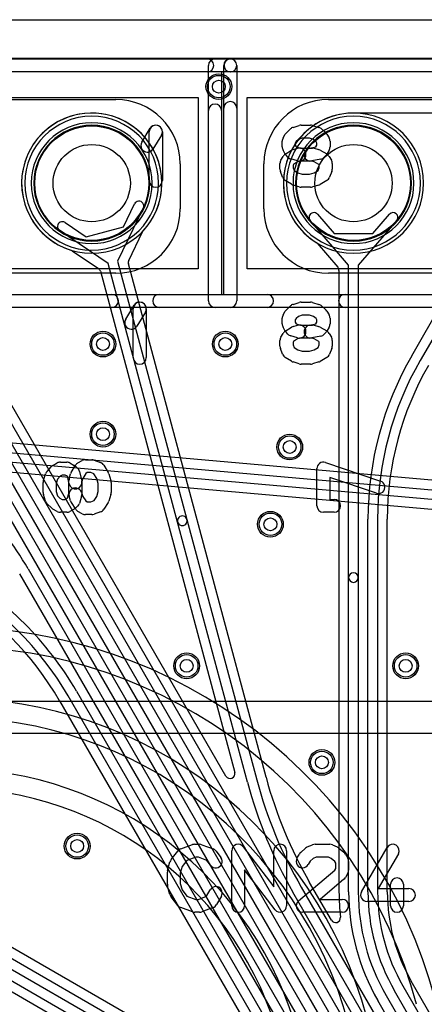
# Model space of a CAD drawing. Extents: x 0 to 57.1, y 0 to 59.8.
# Tile 34 of 45: x 29.1 to 35.4, y 44.5 to 59.8. Entities that reach past the tile are written whole.
import ezdxf

# ---------------------------------------------------------------- set-up
doc = ezdxf.new("R2010")
doc.units = 0
for name, color, linetype in [('Hole', 1, 'CONTINUOUS'), ('L1', 3, 'CONTINUOUS'), ('L2', 3, 'CONTINUOUS'), ('L3', 3, 'CONTINUOUS'), ('L4', 3, 'CONTINUOUS'), ('MetalMask-A', 176, 'CONTINUOUS'), ('Outline', 7, 'CONTINUOUS'), ('PartsArea-A', 111, 'CONTINUOUS'), ('PartsArea-B', 111, 'CONTINUOUS'), ('PartsSilk-A', 221, 'CONTINUOUS'), ('PartsSilk-B', 221, 'CONTINUOUS'), ('Resist-A', 2, 'CONTINUOUS'), ('Resist-B', 2, 'CONTINUOUS'), ('Silk-A', 140, 'CONTINUOUS'), ('Silk-B', 140, 'CONTINUOUS')]:
    doc.layers.add(name, color=color, linetype=linetype)

msp = doc.modelspace()

# ---------------------------------------------------------------- linework, layer by layer
at = {"layer": 'Hole'}
for centre, radius in [((32.2, 58.8), 0.1), ((30.226, 57.3), 0.6), ((34.29, 57.3), 0.6), ((30.4, 54.8), 0.1), ((32.3, 54.8), 0.1), ((30.4, 53.4), 0.1), ((33.3, 53.2), 0.1), ((33, 52), 0.1), ((31.7, 49.8), 0.1), ((35.1, 49.8), 0.1), ((33.8, 48.3), 0.1), ((30, 47), 0.1)]:
    msp.add_circle(centre, radius, dxfattribs=at)
at = {"layer": 'L1'}
for p, q in [((4.46017, 59.23996), (52.83039, 59.23996)), ((36.80031, 58.38904), (34.29, 58.38904)), ((31.02607, 56.91242), (30.62779, 56.09024)), ((30.71885, 56.62231), (30.89107, 56.97782)), ((33.73098, 56.81667), (33.98933, 56.51785)), ((34.59067, 56.51785), (34.84902, 56.81667)), ((29.81112, 56.68845), (30.13802, 56.46668)), ((30.13802, 56.46668), (30.71885, 56.62231)), ((34.215, 56.02748), (33.6175, 56.71857)), ((34.9625, 56.71857), (34.365, 56.02748)), ((30.48291, 56.05142), (29.7269, 56.56431)), ((30.79935, 56.10025), (31.01384, 56.54299)), ((33.98933, 56.51785), (34.59067, 56.51785)), ((33.72474, 56.36512), (34.0467, 55.99273)), ((29.92193, 56.25069), (30.32933, 55.9743)), ((32.8121, 43.21495), (10.50149, 56.09597)), ((31.55927, 52.03436), (30.48291, 56.05142)), ((30.62779, 56.09024), (31.70415, 52.07318)), ((32.93268, 48.06797), (30.79441, 56.04814)), ((34.215, 51.17247), (34.215, 56.02748)), ((34.365, 56.02748), (34.365, 51.17247)), ((10.4265, 55.96602), (32.7375, 43.08476)), ((30.35966, 55.93165), (32.44646, 48.14357)), ((34.06496, 55.94368), (34.06496, 46.28953)), ((32.6625, 42.95486), (10.3515, 55.83612)), ((35.19492, 54.61795), (35.66884, 55.4388)), ((35.79874, 55.3638), (35.32482, 54.54295)), ((28.77659, 53.90469), (34.83623, 43.40907)), ((32.30923, 48.08605), (28.90653, 53.97972)), ((34.44652, 43.18402), (28.33758, 53.76503)), ((28.46748, 53.84003), (34.57642, 43.25902)), ((34.70633, 43.33407), (28.64669, 53.82969)), ((34.18672, 43.03392), (28.3571, 53.13111)), ((28.487, 53.20611), (34.31662, 43.10892)), ((32.64286, 47.99031), (31.55927, 52.03436)), ((31.70415, 52.07318), (32.78775, 48.02913)), ((34.515, 46.28962), (34.515, 52.08045)), ((34.665, 52.08045), (34.665, 46.28962)), ((34.81504, 46.28962), (34.81504, 52.08046)), ((29.23731, 51.30643), (34.05681, 42.95882)), ((33.92691, 42.88382), (29.10741, 51.23143)), ((34.215, 46.28953), (34.215, 51.17247)), ((34.365, 51.17247), (34.365, 46.28953)), ((20.53442, 49.7838), (32.5875, 42.82496)), ((32.5125, 42.69505), (20.45942, 49.6539)), ((33.6671, 42.73379), (29.85777, 49.33175)), ((29.98767, 49.40675), (33.797, 42.80879)), ((29.72783, 49.25673), (33.33857, 43.00276)), ((33.47956, 46.35896), (35.09604, 43.55913)), ((33.94774, 45.84811), (33.60949, 46.43398)), ((34.96614, 43.48413), (33.34966, 46.28396)), ((35.05687, 44.82712), (35.61566, 43.85928)), ((35.74559, 43.93431), (35.18681, 44.90215)), ((34.79706, 44.67703), (35.35585, 43.70918)), ((35.48575, 43.78428), (34.92697, 44.75212)), ((35.22595, 43.63418), (34.66716, 44.60203))]:
    msp.add_line(p, q, dxfattribs=at)
for centre, radius in [((32.2, 58.8), 0.2), ((30.226, 57.3), 0.889), ((34.29, 57.3), 0.889), ((30.4, 54.8), 0.2), ((32.3, 54.8), 0.2), ((30.4, 53.4), 0.2), ((33.3, 53.2), 0.2), ((33, 52), 0.2), ((31.7, 49.8), 0.2), ((35.1, 49.8), 0.2), ((33.8, 48.3), 0.2), ((30, 47), 0.2)]:
    msp.add_circle(centre, radius, dxfattribs=at)
for centre, radius, start, end in [((30.226, 57.30001), 1.08905, -42.699963, -107.301392), ((34.28999, 57.3), 1.08904, 89.999474, -122.298892), ((30.95857, 56.94512), 0.075, -25.84761, 154.153473), ((33.67424, 56.76762), 0.075, 40.842415, -139.154078), ((34.90576, 56.76762), 0.075, -40.842415, 139.154078), ((29.76901, 56.62638), 0.075, 55.845949, -124.153562), ((31.08148, 56.5106), 0.075, 137.301837, 154.412166), ((33.668, 56.31607), 0.07501, 40.842415, 57.699881), ((29.87982, 56.18863), 0.075, 55.84166, 72.70294), ((30.86685, 56.06755), 0.075, 154.15239, -165.000177), ((30.28722, 55.91224), 0.075, 14.999823, 55.84166), ((33.98996, 55.94368), 0.075, 0, 40.842415), ((39.59, 52.08045), 5.075, 150.000006, 180), ((39.59, 52.08045), 4.925, 150.000028, 180), ((39.59003, 52.08051), 4.77499, 149.999932, -179.9994), ((24.84223, 48.76893), 5.075, 29.999994, 60.000006), ((31.63171, 52.05377), 0.075, 14.999823, -164.999999), ((31.63171, 52.05377), 0.075, -165.000177, 14.999867), ((25.59259, 46.86925), 5.075, 29.999994, 60.000006), ((25.59259, 46.86925), 4.925, 29.999983, 60.000028), ((34.29, 51.17247), 0.075, 0, 180), ((34.29, 51.17247), 0.075, 180, 0), ((25.5926, 46.86924), 4.77496, 30.000144, 60.000288), ((32.37418, 48.12355), 0.075, -149.999272, 14.840381), ((32.37402, 48.12416), 0.075, 14.358626, 14.999823), ((39.47681, 49.82145), 6.77498, -165.000117, -150.000211), ((39.47679, 49.82145), 7.075, -165.000047, -150.00008), ((39.47679, 49.82145), 6.925, -165.000023, -150.000089), ((37.59003, 46.28951), 3.52507, 179.999675, -173.558215), ((37.59, 46.28952), 3.375, 179.99983, -150.000204), ((37.59, 46.28952), 3.225, 179.999822, -150.000226), ((37.59, 46.28962), 3.075, 180, -150.000036), ((37.59, 46.28962), 2.925, 180, -150.000056), ((37.59, 46.28962), 2.77496, 180, -150.000222), ((34.01269, 45.88561), 0.075, -149.999272, 6.43805)]:
    msp.add_arc(centre, radius, start, end, dxfattribs=at)
at = {"layer": 'L2'}
msp.add_line((4.46017, 59.23996), (52.83039, 59.23996), dxfattribs=at)
for centre in [(32.2, 58.8), (30.4, 54.8), (32.3, 54.8), (30.4, 53.4), (33.3, 53.2), (33, 52), (31.7, 49.8), (35.1, 49.8), (33.8, 48.3), (30, 47)]:
    msp.add_circle(centre, 0.2, dxfattribs=at)
for centre, start, end in [((30.226, 57.3), 90, -90), ((30.226, 57.3), -90, 90), ((34.29, 57.3), 90, -90), ((34.29, 57.3), -90, 90)]:
    msp.add_arc(centre, 0.90004, start, end, dxfattribs=at)
at = {"layer": 'L3'}
msp.add_line((4.46017, 59.23996), (52.83039, 59.23996), dxfattribs=at)
for centre in [(32.2, 58.8), (30.4, 54.8), (32.3, 54.8), (30.4, 53.4), (33.3, 53.2), (33, 52), (31.7, 49.8), (35.1, 49.8), (33.8, 48.3), (30, 47)]:
    msp.add_circle(centre, 0.2, dxfattribs=at)
for centre, start, end in [((30.226, 57.3), 90, -90), ((30.226, 57.3), -90, 90), ((34.29, 57.3), 90, -90), ((34.29, 57.3), -90, 90)]:
    msp.add_arc(centre, 0.90004, start, end, dxfattribs=at)
at = {"layer": 'L4'}
for p, q in [((4.46017, 59.23996), (52.83039, 59.23996)), ((40.37051, 52.25507), (15.46423, 54.45885)), ((15.42457, 54.01053), (40.33081, 51.80675)), ((27.93935, 53.20439), (40.41011, 52.10095)), ((40.39689, 51.95153), (27.92613, 53.05497))]:
    msp.add_line(p, q, dxfattribs=at)
for centre, radius in [((32.2, 58.8), 0.2), ((30.226, 57.3), 0.889), ((34.29, 57.3), 0.889), ((30.4, 54.8), 0.2), ((32.3, 54.8), 0.2), ((30.4, 53.4), 0.2), ((33.3, 53.2), 0.2), ((33, 52), 0.2), ((31.7, 49.8), 0.2), ((35.1, 49.8), 0.2), ((33.8, 48.3), 0.2), ((30, 47), 0.2)]:
    msp.add_circle(centre, radius, dxfattribs=at)
for centre, radius, start, end in [((30.226, 57.3), 1.08904, 90, -90), ((30.226, 57.3), 1.08904, -90, 90), ((34.29, 57.3), 1.08904, 90, -90), ((34.29, 57.3), 1.08904, -90, 90), ((28.02467, 42.6), 7.80004, 15.000008, 90), ((28.02467, 42.6), 7.5, 15.00006, 90), ((28.02467, 42.6), 6.7, 15.000044, 90), ((28.02464, 42.6), 6.4, 15.000082, 90), ((28.02464, 42.6), 5.6, 15.000065, 90), ((28.02465, 42.6), 5.29996, 15.000121, 90.000108)]:
    msp.add_arc(centre, radius, start, end, dxfattribs=at)
at = {"layer": 'MetalMask-A'}
for centre, start, end in [((30.226, 57.3), 0, 180), ((34.29, 57.3), 0, 180), ((30.226, 57.3), 180, 0), ((34.29, 57.3), 180, 0)]:
    msp.add_arc(centre, 0.889, start, end, dxfattribs=at)
at = {"layer": 'Outline'}
msp.add_line((1, 59.84), (53.11, 59.84), dxfattribs=at)
at = {"layer": 'PartsArea-A'}
for p, q in [((5.716, 58.63), (31.876, 58.63)), ((31.876, 58.63), (31.876, 55.97)), ((32.64, 55.97), (32.64, 58.63)), ((32.64, 58.63), (53.72, 58.63)), ((31.876, 55.97), (5.716, 55.97)), ((53.72, 55.97), (32.64, 55.97))]:
    msp.add_line(p, q, dxfattribs=at)
at = {"layer": 'PartsArea-B'}
for centre, start, end in [((30.226, 57.3), 0, 180), ((34.29, 57.3), 0, 180), ((30.226, 57.3), 180, 0), ((34.29, 57.3), 180, 0)]:
    msp.add_arc(centre, 0.889, start, end, dxfattribs=at)
at = {"layer": 'PartsSilk-A'}
for p, q in [((5.216, 59.2316), (32.376, 59.2316)), ((32.14, 59.2316), (54.22, 59.2316)), ((32.0384, 55.47), (32.0384, 59.13)), ((32.2744, 55.5716), (32.2744, 59.13)), ((32.4776, 59.13), (32.4776, 55.47)), ((32.376, 59.0284), (5.3176, 59.0284)), ((54.22, 59.0284), (32.2416, 59.0284)), ((32.2416, 59.0284), (32.2416, 55.5716)), ((31.00298, 57.93487), (31.13439, 58.15222)), ((33.2491, 58.08431), (33.31135, 58.14359)), ((33.35168, 58.16716), (33.44851, 58.1968)), ((33.47825, 58.20125), (33.6235, 58.20125)), ((33.65324, 58.1968), (33.75007, 58.16716)), ((33.78644, 58.14716), (33.85561, 58.08788)), ((31.11973, 57.33892), (31.11973, 58.09965)), ((31.30827, 58.04708), (31.17686, 57.82973)), ((31.32293, 58.09965), (31.32293, 57.33892)), ((33.19683, 58.00265), (33.23142, 58.06193)), ((33.49345, 57.99805), (33.43411, 57.97988)), ((33.6083, 57.99805), (33.49345, 57.99805)), ((33.67032, 57.97907), (33.6083, 57.99805)), ((33.87726, 58.06192), (33.91184, 58.00264)), ((33.18298, 57.86254), (33.18298, 57.95145)), ((33.35351, 57.82191), (33.42267, 57.84167)), ((33.39967, 57.94709), (33.38618, 57.92398)), ((33.38618, 57.92398), (33.38618, 57.89001)), ((33.38618, 57.89001), (33.4012, 57.86427)), ((33.43411, 57.97988), (33.39967, 57.94709)), ((33.4012, 57.86427), (33.40186, 57.86356)), ((33.40186, 57.86356), (33.46481, 57.84558)), ((33.46481, 57.84558), (33.65117, 57.84558)), ((33.60221, 57.84333), (33.70934, 57.86628)), ((33.71037, 57.94474), (33.67032, 57.97907)), ((33.67908, 57.84167), (33.74824, 57.82191)), ((33.70747, 57.86428), (33.72248, 57.89001)), ((33.70934, 57.86628), (33.70747, 57.86428)), ((33.72248, 57.92398), (33.71037, 57.94474)), ((33.72248, 57.89001), (33.72248, 57.92398)), ((33.92568, 57.95145), (33.92568, 57.86254)), ((33.16224, 57.65687), (33.19682, 57.71614)), ((33.23142, 57.75206), (33.19683, 57.81134)), ((33.23154, 57.75159), (33.32838, 57.81087)), ((33.27255, 57.7043), (33.24489, 57.73394)), ((33.77073, 57.81244), (33.87448, 57.75316)), ((33.86377, 57.73393), (33.8361, 57.70429)), ((33.91184, 57.81135), (33.87726, 57.75207)), ((33.91183, 57.71615), (33.94642, 57.65688)), ((33.1484, 57.51675), (33.1484, 57.60567)), ((33.42267, 57.64629), (33.31892, 57.67593)), ((33.35944, 57.59164), (33.3516, 57.5782)), ((33.3516, 57.5782), (33.3516, 57.53581)), ((33.3516, 57.53581), (33.36685, 57.4966)), ((33.42265, 57.63033), (33.35944, 57.59164)), ((33.47849, 57.64629), (33.42265, 57.63033)), ((33.63694, 57.64238), (33.45058, 57.64238)), ((33.6806, 57.62991), (33.63694, 57.64238)), ((33.78312, 57.67427), (33.64479, 57.64463)), ((33.75005, 57.59023), (33.6806, 57.62991)), ((33.74244, 57.4982), (33.75707, 57.53582)), ((33.75707, 57.57819), (33.75005, 57.59023)), ((33.75707, 57.53582), (33.75707, 57.57819)), ((33.96027, 57.60567), (33.96027, 57.51675)), ((33.18989, 57.39101), (33.15531, 57.47993)), ((33.36685, 57.4966), (33.42347, 57.46194)), ((33.42347, 57.46194), (33.49345, 57.44052)), ((33.49345, 57.44052), (33.6083, 57.44052)), ((33.6083, 57.44052), (33.67976, 57.4624)), ((33.67976, 57.4624), (33.74244, 57.4982)), ((33.95336, 57.47992), (33.91877, 57.391)), ((33.32838, 57.2819), (33.23154, 57.34117)), ((33.44851, 57.24177), (33.35168, 57.27141)), ((33.6235, 57.23732), (33.47825, 57.23732)), ((33.75007, 57.27141), (33.65324, 57.24177)), ((33.87448, 57.33961), (33.77073, 57.28034)), ((5.3176, 55.5716), (32.2744, 55.5716)), ((32.2416, 55.5716), (54.1184, 55.5716)), ((32.376, 55.3684), (5.216, 55.3684)), ((54.22, 55.3684), (32.14, 55.3684)), ((29.62366, 52.9152), (29.69033, 52.95223)), ((29.73889, 52.96481), (29.83889, 52.96481)), ((29.88745, 52.95223), (29.95412, 52.9152)), ((30.01254, 52.95223), (30.07921, 52.98927)), ((30.12778, 53.00185), (30.22778, 53.00185)), ((30.26251, 52.99562), (30.36251, 52.95858)), ((33.85421, 52.95955), (34.70977, 52.67067)), ((29.47702, 52.68061), (29.51036, 52.78431)), ((29.53122, 52.82059), (29.59788, 52.89467)), ((29.87644, 52.70836), (29.89866, 52.78243)), ((29.90869, 52.80515), (29.97536, 52.91626)), ((29.972, 52.90252), (30.00533, 52.87289)), ((30.03645, 52.8201), (30.06978, 52.67195)), ((30.13308, 52.7904), (30.08663, 52.71298)), ((30.15369, 52.80185), (30.13308, 52.7904)), ((30.20986, 52.80185), (30.15369, 52.80185)), ((30.2601, 52.78324), (30.20986, 52.80185)), ((30.30276, 52.71213), (30.2601, 52.78324)), ((30.41353, 52.91626), (30.48019, 52.80515)), ((30.48964, 52.78431), (30.52298, 52.68061)), ((33.72222, 52.28704), (33.72222, 52.86481)), ((29.47222, 52.49444), (29.47222, 52.65)), ((29.69421, 52.70272), (29.67222, 52.63432)), ((29.67222, 52.63432), (29.67222, 52.51012)), ((29.73538, 52.74847), (29.69421, 52.70272)), ((29.7648, 52.76481), (29.73538, 52.74847)), ((29.81298, 52.76481), (29.7648, 52.76481)), ((29.84736, 52.74571), (29.81298, 52.76481)), ((29.84839, 52.7448), (29.84736, 52.74571)), ((29.87466, 52.62805), (29.84839, 52.7448)), ((29.87222, 52.47949), (29.87222, 52.67963)), ((30.08663, 52.71298), (30.07222, 52.66495)), ((30.07222, 52.66495), (30.07222, 52.46481)), ((30.32778, 52.63432), (30.30276, 52.71213)), ((30.32778, 52.51012), (30.32778, 52.63432)), ((30.52778, 52.65), (30.52778, 52.49444)), ((34.64579, 52.48119), (33.92222, 52.7255)), ((33.92222, 52.7255), (33.92222, 52.38704)), ((29.67222, 52.51012), (29.69336, 52.44436)), ((29.85125, 52.4096), (29.87222, 52.47949)), ((30.068, 52.49354), (30.08617, 52.43297)), ((30.30324, 52.43381), (30.32778, 52.51012)), ((29.51036, 52.36013), (29.47702, 52.46383)), ((29.69336, 52.44436), (29.73303, 52.40469)), ((29.73303, 52.40469), (29.7648, 52.38704)), ((29.7648, 52.38704), (29.81298, 52.38704)), ((29.81298, 52.38704), (29.84736, 52.40614)), ((29.84736, 52.40614), (29.85125, 52.4096)), ((29.89866, 52.36201), (29.87644, 52.43608)), ((29.97699, 52.23296), (29.91032, 52.33666)), ((30.068, 52.43608), (30.03467, 52.32497)), ((30.08617, 52.43297), (30.13164, 52.36225)), ((30.13164, 52.36225), (30.15369, 52.35)), ((30.15369, 52.35), (30.20986, 52.35)), ((30.20986, 52.35), (30.26172, 52.36921)), ((30.26172, 52.36921), (30.30324, 52.43381)), ((30.47856, 52.33667), (30.4119, 52.23297)), ((30.52298, 52.46383), (30.48964, 52.36013)), ((33.92222, 52.38704), (33.98889, 52.38704)), ((29.6015, 52.25336), (29.53484, 52.32003)), ((29.69033, 52.19962), (29.62366, 52.23665)), ((29.83889, 52.18704), (29.73889, 52.18704)), ((29.95412, 52.23665), (29.88745, 52.19962)), ((30.00533, 52.27896), (29.972, 52.24933)), ((30.07921, 52.16258), (30.01254, 52.19962)), ((30.36251, 52.19327), (30.26251, 52.15623)), ((33.98889, 52.18704), (33.82222, 52.18704)), ((30.22778, 52.15), (30.12778, 52.15)), ((26.475, 49.25), (52.425, 49.25)), ((52.425, 48.75), (26.475, 48.75))]:
    msp.add_line(p, q, dxfattribs=at)
for centre, radius, start, end in [((32.14, 59.13), 0.1016, 90, 180), ((32.376, 59.13), 0.1016, 0, 180), ((32.376, 59.13), 0.1016, -90, 90), ((31.22133, 58.09965), 0.1016, 0, 180), ((31.22133, 58.09965), 0.1016, -31.16009, 148.842805), ((33.38142, 58.07001), 0.1016, 107.020636, 133.600291), ((33.47825, 58.09965), 0.1016, 90, 107.020636), ((33.6235, 58.09965), 0.1016, 72.979364, 90), ((33.72033, 58.07001), 0.1016, 49.406657, 72.979364), ((33.28458, 57.95145), 0.1016, 149.737474, 180), ((33.31917, 58.01073), 0.1016, 133.600291, 149.737474), ((33.7895, 58.01073), 0.1016, 30.254813, 49.406657), ((33.82408, 57.95145), 0.1016, 0, 30.254813), ((31.08992, 57.8823), 0.1016, 148.83991, -31.157195), ((33.28458, 57.86254), 0.1016, 180, -149.737474), ((33.45058, 57.74398), 0.1016, -74.055379, 105.945396), ((33.6235, 57.74398), 0.1016, 102.095151, -77.906092), ((33.65117, 57.74398), 0.1016, 74.055379, 90), ((33.82408, 57.86254), 0.1016, -30.254813, 0), ((33.28458, 57.66494), 0.1016, 121.471539, 149.739356), ((33.31917, 57.80326), 0.1016, -149.737474, -136.978232), ((33.34683, 57.77362), 0.1016, -136.978232, -105.944621), ((33.38142, 57.72422), 0.1016, 105.944621, 121.472624), ((33.72033, 57.72422), 0.1016, 60.260714, 74.054604), ((33.76183, 57.77362), 0.1016, -77.904849, -43.029738), ((33.7895, 57.80326), 0.1016, -43.029738, -30.254813), ((33.82408, 57.66494), 0.1016, 30.267397, 60.257498), ((33.25, 57.60567), 0.1016, 149.740316, 180), ((33.45058, 57.74398), 0.1016, -105.944621, -90), ((33.85867, 57.60567), 0.1016, 0, 30.267856), ((33.25, 57.51675), 0.1016, 180, -158.749494), ((33.28458, 57.42783), 0.1016, -158.751539, -121.46832), ((33.82408, 57.42783), 0.1016, -60.260714, -21.256102), ((33.85867, 57.51675), 0.1016, -21.253717, 0), ((31.22133, 57.33892), 0.1016, 180, 0), ((33.38142, 57.36856), 0.1016, -121.468595, -107.019532), ((33.47825, 57.33892), 0.1016, -107.020636, -90), ((33.6235, 57.33892), 0.1016, -90, -72.980468), ((33.72033, 57.36856), 0.1016, -72.979364, -60.261661), ((32.14, 55.47), 0.1016, 180, -90), ((32.376, 55.47), 0.1016, -90, 0), ((29.73889, 52.86481), 0.1, 90, 119.051265), ((29.83889, 52.86481), 0.1, 60.948735, 90), ((30.06111, 52.86481), 0.1, 119.056274, 149.034727), ((30.12778, 52.90185), 0.1, 90, 119.055334), ((30.22778, 52.90185), 0.1, 69.676664, 90), ((30.32778, 52.86481), 0.1, 30.963757, 69.67537), ((33.82222, 52.86481), 0.1, 71.342182, 180), ((29.60556, 52.7537), 0.1, 138.019601, 162.175656), ((29.67222, 52.82778), 0.1, 119.051265, 138.019601), ((29.99444, 52.7537), 0.1, 149.036243, 163.301465), ((29.90556, 52.82778), 0.1, 48.364557, 60.948735), ((29.93889, 52.79815), 0.1, 12.679825, 48.364557), ((30.39444, 52.7537), 0.1, 17.824344, 30.961481), ((29.57222, 52.65), 0.1, 162.175656, 180), ((29.97222, 52.67963), 0.1, 163.302951, 180), ((29.97222, 52.65), 0.1, -167.320175, 12.679003), ((30.42778, 52.65), 0.1, 0, 17.822823), ((34.67778, 52.57593), 0.1, -108.657818, 71.342736), ((29.57222, 52.49444), 0.1, 180, -162.175656), ((29.97222, 52.46481), 0.1, 16.697049, -163.301465), ((30.42778, 52.49444), 0.1, -17.824344, 0), ((29.60556, 52.39074), 0.1, -162.175656, -135.004051), ((29.99444, 52.39074), 0.1, -163.302951, -147.26254), ((29.93889, 52.3537), 0.1, -48.364557, -16.697049), ((29.97222, 52.46481), 0.1, -16.697049, 0), ((30.39444, 52.39074), 0.1, -32.731784, -17.822823), ((33.98889, 52.28704), 0.1, -90, 90), ((29.67222, 52.32407), 0.1, -135.004051, -119.051265), ((29.73889, 52.28704), 0.1, -119.051265, -90), ((29.83889, 52.28704), 0.1, -90, -60.948735), ((29.90556, 52.32407), 0.1, -60.948735, -48.364557), ((30.06111, 52.28704), 0.1, -147.263397, -119.055334), ((30.32778, 52.28704), 0.1, -69.676664, -32.733551), ((33.82222, 52.28704), 0.1, 180, -90), ((30.12778, 52.25), 0.1, -119.056274, -90), ((30.22778, 52.25), 0.1, -90, -69.67537)]:
    msp.add_arc(centre, radius, start, end, dxfattribs=at)
at = {"layer": 'PartsSilk-B'}
for p, q in [((26.61651, 58.6), (30.6, 58.6)), ((33.9, 58.6), (37.88349, 58.6)), ((31.6, 57.6), (31.6, 56.9)), ((32.9, 56.9), (32.9, 57.6)), ((30.6, 55.9), (7, 55.9)), ((52.4, 55.9), (33.9, 55.9))]:
    msp.add_line(p, q, dxfattribs=at)
for centre, radius, start, end in [((30.6, 57.6), 1, 0, 90), ((33.9, 57.6), 1, 90, 180), ((30.226, 57.3), 1.039, 90, -90), ((30.226, 57.3), 1.039, -90, 90), ((34.29, 57.3), 1.039, 90, -90), ((34.29, 57.3), 1.039, -90, 90), ((30.6, 56.9), 1, -90, 0), ((33.9, 56.9), 1, 180, -90)]:
    msp.add_arc(centre, radius, start, end, dxfattribs=at)
at = {"layer": 'Resist-A'}
for centre, radius in [((32.2, 58.8), 0.175), ((30.226, 57.3), 0.889), ((34.29, 57.3), 0.889), ((30.4, 54.8), 0.175), ((32.3, 54.8), 0.175), ((30.4, 53.4), 0.175), ((33.3, 53.2), 0.175), ((33, 52), 0.175), ((31.7, 49.8), 0.175), ((35.1, 49.8), 0.175), ((33.8, 48.3), 0.175), ((30, 47), 0.175)]:
    msp.add_circle(centre, radius, dxfattribs=at)
for centre, start, end in [((30.226, 57.3), 0, 180), ((34.29, 57.3), 0, 180), ((30.226, 57.3), 180, 0), ((34.29, 57.3), 180, 0)]:
    msp.add_arc(centre, 0.939, start, end, dxfattribs=at)
at = {"layer": 'Resist-B'}
for centre, radius in [((32.2, 58.8), 0.175), ((30.226, 57.3), 0.889), ((34.29, 57.3), 0.889), ((30.4, 54.8), 0.175), ((32.3, 54.8), 0.175), ((30.4, 53.4), 0.175), ((33.3, 53.2), 0.175), ((33, 52), 0.175), ((31.7, 49.8), 0.175), ((35.1, 49.8), 0.175), ((33.8, 48.3), 0.175), ((30, 47), 0.175)]:
    msp.add_circle(centre, radius, dxfattribs=at)
for centre, start, end in [((30.226, 57.3), 0, 180), ((34.29, 57.3), 0, 180), ((30.226, 57.3), 180, 0), ((34.29, 57.3), 180, 0)]:
    msp.add_arc(centre, 0.939, start, end, dxfattribs=at)
at = {"layer": 'Silk-A'}
for p, q in [((26.58146, 59.2316), (32.01854, 59.2316)), ((32.38146, 59.2316), (37.91854, 59.2316)), ((32.01854, 59.0284), (26.58146, 59.0284)), ((37.91854, 59.0284), (32.38146, 59.0284)), ((32.2744, 55.5716), (32.2744, 58.46706)), ((32.4776, 58.46706), (32.4776, 55.47)), ((32.0384, 55.47), (32.0384, 58.42821)), ((32.2416, 58.42821), (32.2416, 55.5716)), ((7.432, 55.5716), (30.53759, 55.5716)), ((31.27366, 55.5716), (32.2744, 55.5716)), ((32.2416, 55.5716), (32.94767, 55.5716)), ((34.161, 55.5716), (53.38759, 55.5716)), ((30.75298, 55.18487), (30.88439, 55.40222)), ((33.2491, 55.33431), (33.31135, 55.39359)), ((33.35168, 55.41716), (33.44851, 55.4468)), ((33.47825, 55.45125), (33.6235, 55.45125)), ((33.65324, 55.4468), (33.75007, 55.41716)), ((33.78644, 55.39716), (33.85561, 55.33788)), ((30.53759, 55.3684), (7.432, 55.3684)), ((30.86973, 54.58892), (30.86973, 55.34965)), ((31.05827, 55.29708), (30.92686, 55.07973)), ((31.07293, 55.34965), (31.07293, 54.58892)), ((32.376, 55.3684), (31.27366, 55.3684)), ((32.94767, 55.3684), (32.14, 55.3684)), ((33.19683, 55.25265), (33.23142, 55.31193)), ((33.43411, 55.22988), (33.39967, 55.19709)), ((33.49345, 55.24805), (33.43411, 55.22988)), ((33.6083, 55.24805), (33.49345, 55.24805)), ((33.67032, 55.22907), (33.6083, 55.24805)), ((33.71037, 55.19474), (33.67032, 55.22907)), ((33.87726, 55.31192), (33.91184, 55.25264)), ((53.38759, 55.3684), (34.161, 55.3684)), ((33.18298, 55.11254), (33.18298, 55.20145)), ((33.35351, 55.07191), (33.42267, 55.09167)), ((33.39967, 55.19709), (33.38618, 55.17398)), ((33.38618, 55.17398), (33.38618, 55.14001)), ((33.38618, 55.14001), (33.4012, 55.11427)), ((33.4012, 55.11427), (33.40186, 55.11356)), ((33.40186, 55.11356), (33.46481, 55.09558)), ((33.46481, 55.09558), (33.65117, 55.09558)), ((33.60221, 55.09333), (33.70934, 55.11628)), ((33.67908, 55.09167), (33.74824, 55.07191)), ((33.70747, 55.11428), (33.72248, 55.14001)), ((33.70934, 55.11628), (33.70747, 55.11428)), ((33.72248, 55.17398), (33.71037, 55.19474)), ((33.72248, 55.14001), (33.72248, 55.17398)), ((33.92568, 55.20145), (33.92568, 55.11254)), ((33.16224, 54.90687), (33.19682, 54.96614)), ((33.23142, 55.00206), (33.19683, 55.06134)), ((33.23154, 55.00159), (33.32838, 55.06087)), ((33.27255, 54.9543), (33.24489, 54.98394)), ((33.42267, 54.89629), (33.31892, 54.92593)), ((33.78312, 54.92427), (33.64479, 54.89463)), ((33.77073, 55.06244), (33.87448, 55.00316)), ((33.86377, 54.98393), (33.8361, 54.95429)), ((33.91184, 55.06135), (33.87726, 55.00207)), ((33.91183, 54.96615), (33.94642, 54.90688)), ((33.1484, 54.76675), (33.1484, 54.85567)), ((33.35944, 54.84164), (33.3516, 54.8282)), ((33.3516, 54.8282), (33.3516, 54.78581)), ((33.3516, 54.78581), (33.36685, 54.7466)), ((33.42265, 54.88033), (33.35944, 54.84164)), ((33.47849, 54.89629), (33.42265, 54.88033)), ((33.63694, 54.89238), (33.45058, 54.89238)), ((33.6806, 54.87991), (33.63694, 54.89238)), ((33.75005, 54.84023), (33.6806, 54.87991)), ((33.74244, 54.7482), (33.75707, 54.78582)), ((33.75707, 54.82819), (33.75005, 54.84023)), ((33.75707, 54.78582), (33.75707, 54.82819)), ((33.96027, 54.85567), (33.96027, 54.76675)), ((33.18989, 54.64101), (33.15531, 54.72993)), ((33.36685, 54.7466), (33.42347, 54.71194)), ((33.42347, 54.71194), (33.49345, 54.69052)), ((33.49345, 54.69052), (33.6083, 54.69052)), ((33.6083, 54.69052), (33.67976, 54.7124)), ((33.67976, 54.7124), (33.74244, 54.7482)), ((33.95336, 54.72992), (33.91877, 54.641)), ((33.32838, 54.5319), (33.23154, 54.59117)), ((33.44851, 54.49177), (33.35168, 54.52141)), ((33.6235, 54.48732), (33.47825, 54.48732)), ((33.75007, 54.52141), (33.65324, 54.49177)), ((33.87448, 54.58961), (33.77073, 54.53034)), ((29.62366, 52.9152), (29.69033, 52.95223)), ((29.73889, 52.96481), (29.83889, 52.96481)), ((29.88745, 52.95223), (29.95412, 52.9152)), ((30.01254, 52.95223), (30.07921, 52.98927)), ((30.12778, 53.00185), (30.22778, 53.00185)), ((30.26251, 52.99562), (30.36251, 52.95858)), ((33.85421, 52.95955), (34.70977, 52.67067)), ((29.47702, 52.68061), (29.51036, 52.78431)), ((29.53122, 52.82059), (29.59788, 52.89467)), ((29.87644, 52.70836), (29.89866, 52.78243)), ((29.90869, 52.80515), (29.97536, 52.91626)), ((29.972, 52.90252), (30.00533, 52.87289)), ((30.03645, 52.8201), (30.06978, 52.67195)), ((30.13308, 52.7904), (30.08663, 52.71298)), ((30.15369, 52.80185), (30.13308, 52.7904)), ((30.20986, 52.80185), (30.15369, 52.80185)), ((30.2601, 52.78324), (30.20986, 52.80185)), ((30.30276, 52.71213), (30.2601, 52.78324)), ((30.41353, 52.91626), (30.48019, 52.80515)), ((30.48964, 52.78431), (30.52298, 52.68061)), ((33.72222, 52.28704), (33.72222, 52.86481)), ((29.47222, 52.49444), (29.47222, 52.65)), ((29.69421, 52.70272), (29.67222, 52.63432)), ((29.67222, 52.63432), (29.67222, 52.51012)), ((29.73538, 52.74847), (29.69421, 52.70272)), ((29.7648, 52.76481), (29.73538, 52.74847)), ((29.81298, 52.76481), (29.7648, 52.76481)), ((29.84736, 52.74571), (29.81298, 52.76481)), ((29.84839, 52.7448), (29.84736, 52.74571)), ((29.87466, 52.62805), (29.84839, 52.7448)), ((29.87222, 52.47949), (29.87222, 52.67963)), ((30.08663, 52.71298), (30.07222, 52.66495)), ((30.07222, 52.66495), (30.07222, 52.46481)), ((30.32778, 52.63432), (30.30276, 52.71213)), ((30.32778, 52.51012), (30.32778, 52.63432)), ((30.52778, 52.65), (30.52778, 52.49444)), ((34.64579, 52.48119), (33.92222, 52.7255)), ((33.92222, 52.7255), (33.92222, 52.38704)), ((29.67222, 52.51012), (29.69336, 52.44436)), ((29.85125, 52.4096), (29.87222, 52.47949)), ((30.068, 52.49354), (30.08617, 52.43297)), ((30.30324, 52.43381), (30.32778, 52.51012)), ((29.51036, 52.36013), (29.47702, 52.46383)), ((29.69336, 52.44436), (29.73303, 52.40469)), ((29.73303, 52.40469), (29.7648, 52.38704)), ((29.7648, 52.38704), (29.81298, 52.38704)), ((29.81298, 52.38704), (29.84736, 52.40614)), ((29.84736, 52.40614), (29.85125, 52.4096)), ((29.89866, 52.36201), (29.87644, 52.43608)), ((29.97699, 52.23296), (29.91032, 52.33666)), ((30.068, 52.43608), (30.03467, 52.32497)), ((30.08617, 52.43297), (30.13164, 52.36225)), ((30.13164, 52.36225), (30.15369, 52.35)), ((30.15369, 52.35), (30.20986, 52.35)), ((30.20986, 52.35), (30.26172, 52.36921)), ((30.26172, 52.36921), (30.30324, 52.43381)), ((30.47856, 52.33667), (30.4119, 52.23297)), ((30.52298, 52.46383), (30.48964, 52.36013)), ((33.92222, 52.38704), (33.98889, 52.38704)), ((29.6015, 52.25336), (29.53484, 52.32003)), ((29.69033, 52.19962), (29.62366, 52.23665)), ((29.83889, 52.18704), (29.73889, 52.18704)), ((29.95412, 52.23665), (29.88745, 52.19962)), ((30.00533, 52.27896), (29.972, 52.24933)), ((30.07921, 52.16258), (30.01254, 52.19962)), ((30.36251, 52.19327), (30.26251, 52.15623)), ((33.98889, 52.18704), (33.82222, 52.18704)), ((30.22778, 52.15), (30.12778, 52.15)), ((26.475, 49.25), (49.69689, 49.25)), ((49.69689, 48.75), (26.475, 48.75)), ((31.60687, 46.9552), (31.79206, 47.02187)), ((31.82593, 47.02778), (31.9, 47.02778)), ((31.93511, 47.02141), (32.11289, 46.95474)), ((32.57954, 46.98838), (33.05185, 46.36848)), ((33.47015, 46.90211), (33.54422, 46.96877)), ((33.57324, 46.98699), (33.65472, 47.02033)), ((33.69259, 47.02778), (33.92222, 47.02778)), ((33.96326, 47.01897), (34.03734, 46.98563)), ((34.05962, 46.97184), (34.1411, 46.90518)), ((34.41352, 46.2891), (34.81352, 46.97799)), ((31.4581, 46.78917), (31.5618, 46.9225)), ((31.84338, 46.82778), (31.70188, 46.77684)), ((31.88187, 46.82778), (31.84338, 46.82778)), ((32.01501, 46.77785), (31.88187, 46.82778)), ((32.15814, 46.92063), (32.23221, 46.82063)), ((32.4, 46.07222), (32.4, 46.92778)), ((33.05185, 46.36848), (33.05185, 46.92778)), ((33.25185, 46.92778), (33.25185, 46.07222)), ((33.41258, 46.80968), (33.44962, 46.87635)), ((33.71226, 46.82778), (33.66508, 46.80847)), ((33.90075, 46.82778), (33.71226, 46.82778)), ((33.94321, 46.80867), (33.90075, 46.82778)), ((34.1652, 46.87634), (34.20223, 46.80967)), ((34.98648, 46.87757), (34.6737, 46.33889)), ((31.40365, 46.62121), (31.44069, 46.75455)), ((31.6281, 46.68198), (31.6, 46.58081)), ((31.70188, 46.77684), (31.6281, 46.68198)), ((32.07149, 46.70159), (32.01501, 46.77785)), ((33.61635, 46.76462), (33.58742, 46.71254)), ((33.66508, 46.80847), (33.61635, 46.76462)), ((33.99965, 46.7625), (33.94321, 46.80867)), ((34.01481, 46.7352), (33.99965, 46.7625)), ((34.01481, 46.65369), (34.01481, 46.7352)), ((34.21481, 46.76111), (34.21481, 46.62778)), ((31.4, 46.40556), (31.4, 46.59444)), ((31.6, 46.58081), (31.6, 46.41919)), ((33.07231, 46.01162), (32.6, 46.63152)), ((32.6, 46.63152), (32.6, 46.07222)), ((33.43541, 46.14856), (33.99923, 46.62564)), ((33.99923, 46.62564), (34.01481, 46.65369)), ((34.20223, 46.57922), (34.1652, 46.51255)), ((31.44069, 46.24545), (31.40365, 46.37879)), ((31.6, 46.41919), (31.6281, 46.31802)), ((34.14237, 46.48477), (33.77299, 46.17222)), ((34.86667, 46.07222), (34.86667, 46.40556)), ((35.06667, 46.40556), (35.06667, 46.07222)), ((31.5618, 46.0775), (31.4581, 46.21083)), ((31.6281, 46.31802), (31.70188, 46.22316)), ((31.70188, 46.22316), (31.84338, 46.17222)), ((31.88187, 46.17222), (32.00823, 46.21961)), ((32.00823, 46.21961), (32.06443, 46.32078)), ((32.23927, 46.22366), (32.1652, 46.09033)), ((34.6737, 46.33889), (35.15185, 46.33889)), ((31.84338, 46.17222), (31.88187, 46.17222)), ((33.77299, 46.17222), (34.11481, 46.17222)), ((35.15185, 46.13889), (34.5, 46.13889)), ((31.79206, 45.97813), (31.60687, 46.0448)), ((31.9, 45.97222), (31.82593, 45.97222)), ((32.11289, 46.04526), (31.93511, 45.97859)), ((34.11481, 45.97222), (33.5, 45.97222))]:
    msp.add_line(p, q, dxfattribs=at)
for centre, radius, start, end in [((32.01854, 59.13), 0.1016, -90, 90), ((32.38146, 59.13), 0.1016, 90, -90), ((32.14, 58.42821), 0.1016, 0, 180), ((32.376, 58.46706), 0.1016, 0, 180), ((30.53759, 55.47), 0.1016, -90, 90), ((31.27366, 55.47), 0.1016, 90, -90), ((32.94767, 55.47), 0.1016, -90, 90), ((34.161, 55.47), 0.1016, 90, -90), ((30.97133, 55.34965), 0.1016, 0, 180), ((30.97133, 55.34965), 0.1016, -31.16009, 148.842805), ((32.14, 55.47), 0.1016, 180, -90), ((32.376, 55.47), 0.1016, -90, 0), ((33.38142, 55.32001), 0.1016, 107.020636, 133.600291), ((33.47825, 55.34965), 0.1016, 90, 107.020636), ((33.6235, 55.34965), 0.1016, 72.979364, 90), ((33.72033, 55.32001), 0.1016, 49.406657, 72.979364), ((33.28458, 55.20145), 0.1016, 149.737474, 180), ((33.31917, 55.26073), 0.1016, 133.600291, 149.737474), ((33.7895, 55.26073), 0.1016, 30.254813, 49.406657), ((33.82408, 55.20145), 0.1016, 0, 30.254813), ((30.83992, 55.1323), 0.1016, 148.83991, -31.157195), ((33.28458, 55.11254), 0.1016, 180, -149.737474), ((33.45058, 54.99398), 0.1016, -74.055379, 105.945396), ((33.6235, 54.99398), 0.1016, 102.095151, -77.906092), ((33.65117, 54.99398), 0.1016, 74.055379, 90), ((33.82408, 55.11254), 0.1016, -30.254813, 0), ((33.28458, 54.91494), 0.1016, 121.471539, 149.739356), ((33.31917, 55.05326), 0.1016, -149.737474, -136.978232), ((33.34683, 55.02362), 0.1016, -136.978232, -105.944621), ((33.38142, 54.97422), 0.1016, 105.944621, 121.472624), ((33.72033, 54.97422), 0.1016, 60.260714, 74.054604), ((33.76183, 55.02362), 0.1016, -77.904849, -43.029738), ((33.7895, 55.05326), 0.1016, -43.029738, -30.254813), ((33.82408, 54.91494), 0.1016, 30.267397, 60.257498), ((33.25, 54.85567), 0.1016, 149.740316, 180), ((33.45058, 54.99398), 0.1016, -105.944621, -90), ((33.85867, 54.85567), 0.1016, 0, 30.267856), ((33.25, 54.76675), 0.1016, 180, -158.749494), ((33.28458, 54.67783), 0.1016, -158.751539, -121.46832), ((33.82408, 54.67783), 0.1016, -60.260714, -21.256102), ((33.85867, 54.76675), 0.1016, -21.253717, 0), ((30.97133, 54.58892), 0.1016, 180, 0), ((33.38142, 54.61856), 0.1016, -121.468595, -107.019532), ((33.47825, 54.58892), 0.1016, -107.020636, -90), ((33.6235, 54.58892), 0.1016, -90, -72.980468), ((33.72033, 54.61856), 0.1016, -72.979364, -60.261661), ((29.73889, 52.86481), 0.1, 90, 119.051265), ((29.83889, 52.86481), 0.1, 60.948735, 90), ((30.06111, 52.86481), 0.1, 119.056274, 149.034727), ((30.12778, 52.90185), 0.1, 90, 119.055334), ((30.22778, 52.90185), 0.1, 69.676664, 90), ((30.32778, 52.86481), 0.1, 30.963757, 69.67537), ((33.82222, 52.86481), 0.1, 71.342182, 180), ((29.60556, 52.7537), 0.1, 138.019601, 162.175656), ((29.67222, 52.82778), 0.1, 119.051265, 138.019601), ((29.99444, 52.7537), 0.1, 149.036243, 163.301465), ((29.90556, 52.82778), 0.1, 48.364557, 60.948735), ((29.93889, 52.79815), 0.1, 12.679825, 48.364557), ((30.39444, 52.7537), 0.1, 17.824344, 30.961481), ((29.57222, 52.65), 0.1, 162.175656, 180), ((29.97222, 52.67963), 0.1, 163.302951, 180), ((29.97222, 52.65), 0.1, -167.320175, 12.679003), ((30.42778, 52.65), 0.1, 0, 17.822823), ((34.67778, 52.57593), 0.1, -108.657818, 71.342736), ((29.57222, 52.49444), 0.1, 180, -162.175656), ((29.97222, 52.46481), 0.1, 16.697049, -163.301465), ((30.42778, 52.49444), 0.1, -17.824344, 0), ((29.60556, 52.39074), 0.1, -162.175656, -135.004051), ((29.99444, 52.39074), 0.1, -163.302951, -147.26254), ((29.93889, 52.3537), 0.1, -48.364557, -16.697049), ((29.97222, 52.46481), 0.1, -16.697049, 0), ((30.39444, 52.39074), 0.1, -32.731784, -17.822823), ((33.98889, 52.28704), 0.1, -90, 90), ((29.67222, 52.32407), 0.1, -135.004051, -119.051265), ((29.73889, 52.28704), 0.1, -119.051265, -90), ((29.83889, 52.28704), 0.1, -90, -60.948735), ((29.90556, 52.32407), 0.1, -60.948735, -48.364557), ((30.06111, 52.28704), 0.1, -147.263397, -119.055334), ((30.32778, 52.28704), 0.1, -69.676664, -32.733551), ((33.82222, 52.28704), 0.1, 180, -90), ((30.12778, 52.25), 0.1, -119.056274, -90), ((30.22778, 52.25), 0.1, -90, -69.67537), ((31.82593, 46.92778), 0.1, 90, 109.797583), ((31.9, 46.92778), 0.1, 69.444625, 90), ((32.5, 46.92778), 0.1, 37.30308, 180), ((33.15185, 46.92778), 0.1, 0, 180), ((33.61111, 46.89444), 0.1, 112.253604, 131.98593), ((33.69259, 46.92778), 0.1, 90, 112.253404), ((33.92222, 46.92778), 0.1, 65.769903, 90), ((33.9963, 46.89444), 0.1, 50.713818, 65.769682), ((34.9, 46.92778), 0.1, -30.139308, 149.858655), ((31.64074, 46.86111), 0.1, 109.797583, 142.128534), ((32.15185, 46.76111), 0.1, -143.473873, 36.527348), ((32.07778, 46.86111), 0.1, 36.526127, 69.444625), ((33.53704, 46.82778), 0.1, 131.984231, 150.944666), ((34.07778, 46.82778), 0.1, 29.051265, 50.712891), ((31.53704, 46.72778), 0.1, 142.128534, 164.472515), ((33.5, 46.76111), 0.1, 150.943726, -29.055334), ((34.11481, 46.76111), 0.1, 0, 29.048766), ((31.5, 46.59444), 0.1, 164.472515, 180), ((34.07778, 46.56111), 0.1, -49.765997, -29.048766), ((34.11481, 46.62778), 0.1, -29.051265, 0), ((31.5, 46.40556), 0.1, 180, -164.472515), ((32.15185, 46.27222), 0.1, -29.051265, 150.946126), ((34.96667, 46.40556), 0.1, 0, 180), ((31.53704, 46.27222), 0.1, -164.472515, -142.128534), ((34.5, 46.23889), 0.1, 149.860692, -90), ((35.15185, 46.23889), 0.1, -90, 90), ((31.64074, 46.13889), 0.1, -142.128534, -109.797583), ((32.07778, 46.13889), 0.1, -69.444625, -29.051265), ((32.5, 46.07222), 0.1, 180, 0), ((33.15185, 46.07222), 0.1, -142.69692, 0), ((33.5, 46.07222), 0.1, 130.234003, -90), ((34.11481, 46.07222), 0.1, -90, 90), ((34.96667, 46.07222), 0.1, 180, 0), ((31.82593, 46.07222), 0.1, -109.797583, -90), ((31.9, 46.07222), 0.1, -90, -69.444625)]:
    msp.add_arc(centre, radius, start, end, dxfattribs=at)
at = {"layer": 'Silk-B'}
for p, q in [((26.61651, 58.6), (30.6, 58.6)), ((33.9, 58.6), (37.88349, 58.6)), ((31.6, 57.6), (31.6, 56.9)), ((32.9, 56.9), (32.9, 57.6)), ((30.6, 55.9), (7, 55.9)), ((52.4, 55.9), (33.9, 55.9))]:
    msp.add_line(p, q, dxfattribs=at)
for centre, radius, start, end in [((30.6, 57.6), 1, 0, 90), ((33.9, 57.6), 1, 90, 180), ((30.226, 57.3), 1.039, 90, -90), ((30.226, 57.3), 1.039, -90, 90), ((34.29, 57.3), 1.039, 90, -90), ((34.29, 57.3), 1.039, -90, 90), ((30.6, 56.9), 1, -90, 0), ((33.9, 56.9), 1, 180, -90)]:
    msp.add_arc(centre, radius, start, end, dxfattribs=at)

doc.saveas('drawing.dxf')
